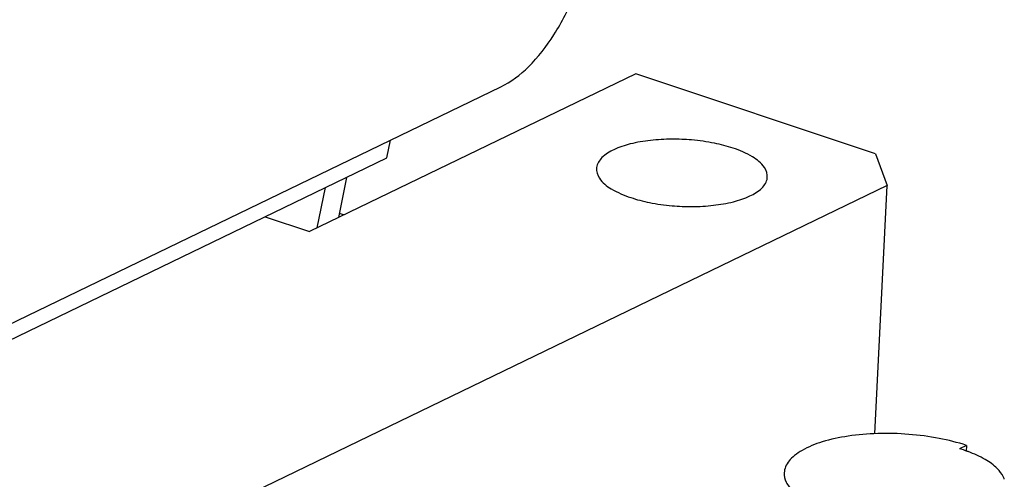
# Model space of a CAD drawing. Header units: millimetres. Extents: x -24622 to 2009, y -1603 to 2074.
# Tile 127 of 256: x -1410 to -1393, y 1096 to 1104. Entities that reach past the tile are written whole.
import ezdxf

# ---------------------------------------------------------------- set-up
doc = ezdxf.new("R2010")
doc.units = ezdxf.units.MM

msp = doc.modelspace()

# ---------------------------------------------------------------- linework, layer by layer
at = {"color": 7, "linetype": 'Continuous'}
for p, q in [((-1399.04, 1103.197), (-1404.755, 1100.434)), ((-1394.837, 1101.793), (-1399.04, 1103.197)), ((-1423.358, 1092.354), (-1401.404, 1102.968)), ((-1403.4, 1101.723), (-1403.336, 1102.034)), ((-1394.837, 1101.793), (-1394.634, 1101.237)), ((-1412.182, 1097.477), (-1403.4, 1101.723)), ((-1394.634, 1101.237), (-1423.579, 1087.242)), ((-1404.105, 1101.382), (-1404.25, 1100.678)), ((-1394.847, 1096.887), (-1394.634, 1101.237)), ((-1404.621, 1100.499), (-1404.477, 1101.203)), ((-1404.234, 1100.756), (-1404.148, 1100.727)), ((-1405.53, 1100.693), (-1404.755, 1100.434)), ((-1393.245, 1096.684), (-1393.365, 1096.626)), ((-1393.245, 1096.684), (-1393.25, 1096.58))]:
    msp.add_line(p, q, dxfattribs=at)
for centre, radius, start, end in [((-1394.189, 1093.948), 2.802, 70.9488, 72.9006), ((-1394.133, 1094.111), 2.63, 70.14, 70.9373), ((-1394.102, 1094.196), 2.54, 69.5167, 70.1391)]:
    msp.add_arc(centre, radius, start, end, dxfattribs=at)
for points, start_tangent, end_tangent in [([(-1401.404, 1102.968), (-1400.918, 1103.322), (-1400.472, 1103.883), (-1400.112, 1104.59), (-1399.878, 1105.369)], (0.900295, 0.435279), (0.201644, 0.979459)), ([(-1397.334, 1101.895), (-1397.661, 1101.981), (-1398.06, 1102.038), (-1398.409, 1102.052), (-1398.782, 1102.03), (-1399.134, 1101.968), (-1399.422, 1101.867), (-1399.631, 1101.729), (-1399.727, 1101.553), (-1399.676, 1101.366), (-1399.467, 1101.181), (-1399.127, 1101.028)], (-0.948491, 0.316804), (0.948491, -0.316804)), ([(-1399.127, 1101.028), (-1398.8, 1100.942), (-1398.402, 1100.885), (-1398.053, 1100.871), (-1397.679, 1100.893), (-1397.328, 1100.955), (-1397.039, 1101.056), (-1396.831, 1101.194), (-1396.734, 1101.37), (-1396.786, 1101.557), (-1396.995, 1101.742), (-1397.334, 1101.895)], (0.948491, -0.316804), (-0.948491, 0.316804)), ([(-1393.245, 1096.684), (-1393.723, 1096.807), (-1394.255, 1096.878), (-1394.8, 1096.892), (-1395.319, 1096.846), (-1395.772, 1096.745), (-1396.125, 1096.597), (-1396.256, 1096.508), (-1396.353, 1096.412), (-1396.414, 1096.31), (-1396.438, 1096.204)], (-0.948491, 0.316804), (-0.048823, -0.998807)), ([(-1392.704, 1096.278), (-1392.916, 1096.437), (-1393.214, 1096.575)], (-0.706203, 0.70801), (-0.936764, 0.349961)), ([(-1392.581, 1096.09), (-1392.6, 1096.137), (-1392.704, 1096.278)], (-0.302719, 0.95308), (-0.706203, 0.70801)), ([(-1396.438, 1096.204), (-1396.402, 1096.041), (-1396.282, 1095.88)], (-0.048823, -0.998807), (0.716352, -0.697739))]:
    msp.add_spline(points, degree=3, dxfattribs=dict(at, start_tangent=start_tangent, end_tangent=end_tangent))

doc.saveas('drawing.dxf')
